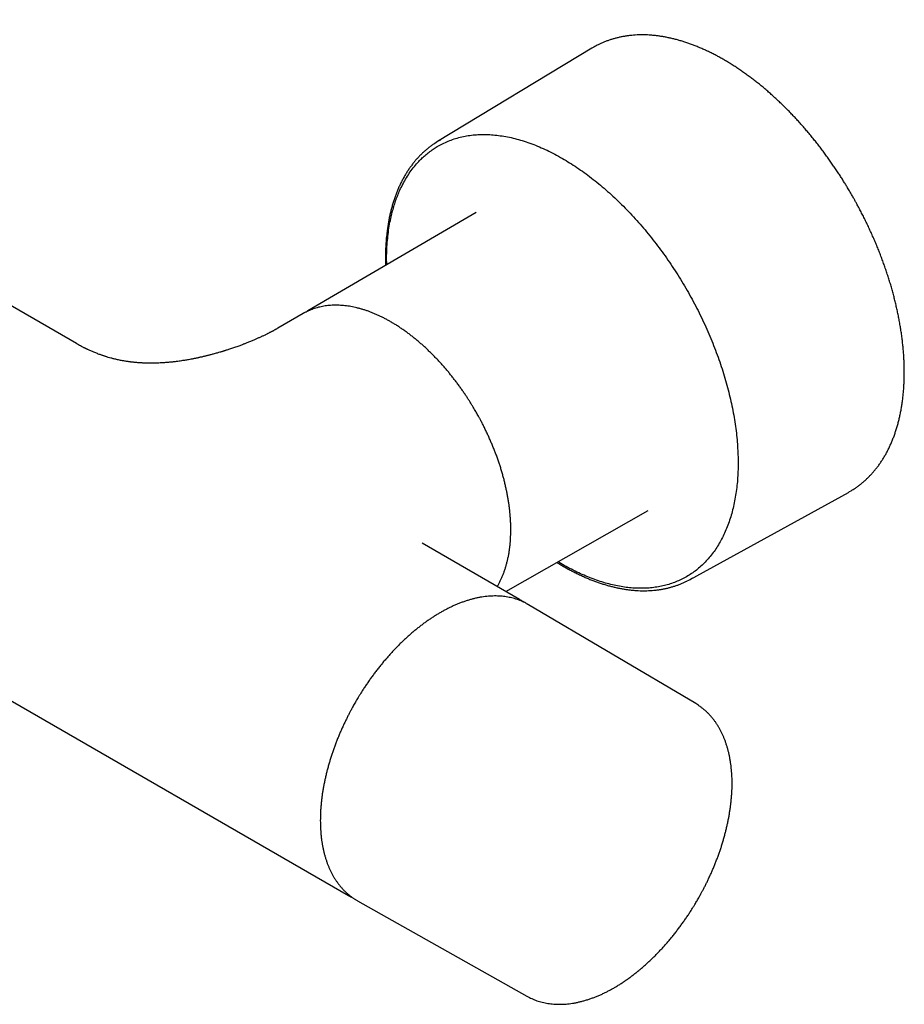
# Model space of a CAD drawing. Header units: millimetres. Extents: x 8 to 923, y 12 to 2573.
# Tile 2 of 20: x 819 to 923, y 92 to 207. Entities that reach past the tile are written whole.
import ezdxf

# ---------------------------------------------------------------- set-up
doc = ezdxf.new("R2010")
doc.units = ezdxf.units.MM

msp = doc.modelspace()

# ---------------------------------------------------------------- linework, layer by layer
at = {"color": 7, "linetype": 'Continuous', "lineweight": 30}
for p, q in [((826.12, 169.57), (760.5, 207.45)), ((886.43, 204.12), (868.36, 193.19)), ((688.67, 202.73), (857.95, 105)), ((872.87, 184.9), (853.18, 173.39)), ((852.65, 173.08), (849.68, 171.36)), ((852.86, 173.19), (852.65, 173.08)), ((853.18, 173.38), (853.18, 173.39)), ((897.92, 141.99), (916.42, 152.17)), ((876.37, 140.56), (893, 150.04)), ((877.95, 139.65), (866.56, 146.22)), ((866.57, 146.21), (866.56, 146.21)), ((882.97, 143.75), (882.48, 144.04)), ((898.56, 127.46), (879, 139.03)), ((859.01, 104.4), (878.81, 93.25))]:
    msp.add_line(p, q, dxfattribs=at)
at = {"color": 7, "linetype": 'Continuous', "lineweight": 30, "flags": 128}
for points in [[(886.76, 204.31), (886.65, 204.24), (886.43, 204.12)], [(916.42, 152.17), (916.56, 152.25), (916.74, 152.36)], [(877.92, 139.66), (877.94, 139.65), (877.95, 139.65)], [(879, 139.03), (878.94, 139.07), (878.8, 139.15)], [(857.95, 105), (857.91, 105.03), (857.91, 105.03)], [(858.8, 104.52), (858.95, 104.43), (859.01, 104.4)]]:
    msp.add_lwpolyline(points, dxfattribs=at)
at = {"color": 7, "linetype": 'Continuous', "lineweight": 30}
for centre, start, end in [((873.47, 184.75), 118.982, 123.3672), ((893.16, 150.63), 296.6358, 300.987)]:
    msp.add_arc(centre, 9.86, start, end, dxfattribs=at)
for points, knots in [([(916.79, 187.01), (916.68, 187.2), (916.53, 187.46), (916.29, 187.85), (916.09, 188.19), (915.84, 188.59), (915.58, 189.01), (915.3, 189.44), (915, 189.89), (914.69, 190.34), (914.37, 190.8), (914.05, 191.27), (913.71, 191.73), (913.37, 192.19), (913.01, 192.65), (912.66, 193.11), (912.29, 193.57), (911.92, 194.02), (911.54, 194.47), (911.16, 194.91), (910.77, 195.35), (910.38, 195.78), (909.98, 196.21), (909.58, 196.63), (909.17, 197.04), (908.76, 197.44), (908.35, 197.84), (907.93, 198.23), (907.51, 198.62), (907.09, 198.99), (906.66, 199.36), (906.23, 199.72), (905.8, 200.06), (905.36, 200.4), (904.93, 200.73), (904.49, 201.06), (904.05, 201.37), (903.61, 201.67), (903.17, 201.96), (902.73, 202.24), (902.28, 202.52), (901.84, 202.78), (901.39, 203.03), (900.95, 203.27), (900.5, 203.5), (900.06, 203.72), (899.61, 203.92), (899.17, 204.12), (898.73, 204.3), (898.29, 204.48), (897.85, 204.64), (897.41, 204.79), (896.97, 204.93), (896.53, 205.06), (896.1, 205.17), (895.66, 205.28), (895.23, 205.37), (894.81, 205.45), (894.38, 205.52), (893.96, 205.57), (893.54, 205.62), (893.12, 205.65), (892.71, 205.67), (892.3, 205.67), (891.9, 205.67), (891.5, 205.65), (891.1, 205.62), (890.71, 205.58), (890.32, 205.52), (889.93, 205.45), (889.55, 205.37), (889.18, 205.28), (888.81, 205.18), (888.45, 205.06), (888.09, 204.93), (887.73, 204.78), (887.39, 204.63), (887.07, 204.47), (886.87, 204.36), (886.78, 204.31)], [0, 0, 0, 0, 0.013949, 0.019727, 0.029305, 0.039273, 0.049981, 0.061169, 0.072731, 0.084582, 0.096662, 0.108927, 0.121344, 0.133887, 0.146535, 0.159273, 0.172089, 0.184971, 0.197911, 0.210902, 0.223938, 0.237013, 0.250124, 0.263266, 0.276437, 0.289633, 0.302852, 0.316093, 0.329352, 0.342629, 0.355921, 0.369229, 0.382549, 0.395882, 0.409226, 0.422581, 0.435946, 0.44932, 0.462702, 0.476092, 0.489489, 0.502894, 0.516305, 0.529722, 0.543145, 0.556574, 0.570008, 0.583447, 0.59689, 0.610339, 0.623791, 0.637247, 0.650708, 0.664172, 0.67764, 0.691111, 0.704586, 0.718065, 0.731547, 0.745032, 0.75852, 0.772013, 0.785509, 0.799009, 0.812514, 0.826024, 0.839539, 0.853062, 0.866591, 0.880129, 0.893678, 0.907237, 0.92081, 0.934398, 0.948003, 0.961627, 0.975272, 0.988941, 1, 1, 1, 1]), ([(862.42, 178.79), (862.42, 178.98), (862.4, 179.52), (862.42, 180.38), (862.48, 181.38), (862.58, 182.35), (862.71, 183.3), (862.88, 184.15), (863.06, 184.91), (863.25, 185.6), (863.46, 186.25), (863.7, 186.89), (863.98, 187.56), (864.32, 188.26), (864.73, 188.98), (865.17, 189.66), (865.65, 190.29), (866.12, 190.83), (866.58, 191.29), (867.02, 191.68), (867.48, 192.05), (867.96, 192.38), (868.5, 192.71), (869.11, 193.03), (869.78, 193.32), (870.48, 193.56), (871.21, 193.76), (871.95, 193.9), (872.71, 193.99), (873.48, 194.03), (874.27, 194.02), (875.08, 193.97), (875.91, 193.86), (876.76, 193.71), (877.63, 193.5), (878.5, 193.24), (879.39, 192.94), (880.28, 192.58), (881.17, 192.18), (882.07, 191.73), (882.67, 191.39), (882.97, 191.22)], [0, 0, 0, 0, 0.014831, 0.042198, 0.069499, 0.096787, 0.124113, 0.151629, 0.173294, 0.194929, 0.21656, 0.238212, 0.259912, 0.287834, 0.315773, 0.343866, 0.37198, 0.399921, 0.421699, 0.443447, 0.46519, 0.486955, 0.508769, 0.536172, 0.563519, 0.590861, 0.61825, 0.645653, 0.672463, 0.699237, 0.726027, 0.752879, 0.780381, 0.807815, 0.835234, 0.862691, 0.89043, 0.91781, 0.945163, 0.972542, 1, 1, 1, 1]), ([(868.03, 192.98), (867.96, 192.93), (867.79, 192.81), (867.51, 192.61), (867.21, 192.38), (866.91, 192.13), (866.62, 191.87), (866.34, 191.59), (866.07, 191.31), (865.8, 191.01), (865.55, 190.7), (865.3, 190.37), (865.06, 190.04), (864.83, 189.69), (864.6, 189.33), (864.39, 188.96), (864.19, 188.58), (863.99, 188.19), (863.81, 187.78), (863.63, 187.37), (863.47, 186.94), (863.31, 186.51), (863.17, 186.06), (863.04, 185.6), (862.91, 185.14), (862.8, 184.66), (862.7, 184.18), (862.61, 183.68), (862.53, 183.18), (862.46, 182.67), (862.4, 182.15), (862.35, 181.63), (862.31, 181.09), (862.29, 180.55), (862.27, 180), (862.27, 179.45), (862.27, 179.02), (862.28, 178.77), (862.29, 178.71)], [0, 0, 0, 0, 0.018147, 0.045688, 0.0733, 0.100987, 0.128751, 0.156596, 0.184522, 0.21253, 0.24062, 0.268793, 0.297046, 0.325377, 0.353785, 0.382265, 0.410815, 0.43943, 0.468107, 0.496841, 0.525628, 0.554464, 0.583345, 0.612267, 0.641225, 0.670217, 0.699239, 0.728288, 0.757362, 0.786458, 0.815575, 0.84471, 0.873863, 0.903032, 0.932217, 0.961418, 0.990633, 1, 1, 1, 1]), ([(882.97, 191.22), (883.25, 191.06), (883.82, 190.72), (884.67, 190.17), (885.52, 189.57), (886.37, 188.94), (887.22, 188.27), (888.05, 187.56), (888.88, 186.81), (889.7, 186.03), (890.51, 185.23), (891.29, 184.39), (892.07, 183.53), (892.57, 182.93), (892.82, 182.63)], [0, 0, 0, 0, 0.083022, 0.165981, 0.24902, 0.332688, 0.416299, 0.5, 0.583668, 0.667279, 0.75098, 0.834002, 0.916961, 1, 1, 1, 1]), ([(916.75, 152.37), (916.78, 152.38), (916.92, 152.46), (917.16, 152.62), (917.48, 152.84), (917.79, 153.07), (918.09, 153.31), (918.38, 153.57), (918.67, 153.84), (918.95, 154.12), (919.22, 154.41), (919.48, 154.72), (919.74, 155.03), (919.99, 155.36), (920.23, 155.71), (920.46, 156.06), (920.68, 156.43), (920.89, 156.8), (921.09, 157.19), (921.28, 157.59), (921.46, 158), (921.64, 158.42), (921.8, 158.86), (921.95, 159.3), (922.09, 159.75), (922.23, 160.21), (922.35, 160.69), (922.46, 161.17), (922.56, 161.66), (922.65, 162.16), (922.72, 162.66), (922.79, 163.18), (922.85, 163.7), (922.89, 164.23), (922.93, 164.77), (922.95, 165.32), (922.96, 165.87), (922.96, 166.43), (922.95, 167), (922.93, 167.57), (922.9, 168.15), (922.86, 168.73), (922.8, 169.32), (922.74, 169.91), (922.66, 170.51), (922.58, 171.09), (922.48, 171.68), (922.38, 172.24), (922.27, 172.81), (922.16, 173.37), (922.03, 173.92), (921.9, 174.48), (921.76, 175.03), (921.61, 175.59), (921.45, 176.15), (921.29, 176.71), (921.12, 177.27), (920.93, 177.83), (920.74, 178.39), (920.55, 178.95), (920.34, 179.51), (920.13, 180.07), (919.91, 180.62), (919.68, 181.18), (919.44, 181.73), (919.2, 182.29), (918.95, 182.83), (918.7, 183.38), (918.44, 183.92), (918.18, 184.45), (917.91, 184.96), (917.65, 185.46), (917.43, 185.88), (917.22, 186.25), (917.02, 186.62), (916.87, 186.87), (916.79, 187.01)], [0, 0, 0, 0, 0.003403, 0.017153, 0.030936, 0.044753, 0.058606, 0.072496, 0.086425, 0.100394, 0.114404, 0.128454, 0.142544, 0.156675, 0.170845, 0.185053, 0.199298, 0.213578, 0.227892, 0.242238, 0.256612, 0.271015, 0.285443, 0.299894, 0.314366, 0.328858, 0.343368, 0.357893, 0.372433, 0.386986, 0.401551, 0.416126, 0.430712, 0.445306, 0.459909, 0.47452, 0.489138, 0.503764, 0.518398, 0.533039, 0.547688, 0.562346, 0.577014, 0.591691, 0.60638, 0.621081, 0.634278, 0.648965, 0.662158, 0.675349, 0.688537, 0.701722, 0.714905, 0.728084, 0.74126, 0.754431, 0.767599, 0.780761, 0.793918, 0.807068, 0.820211, 0.833345, 0.846467, 0.859576, 0.872666, 0.885733, 0.898767, 0.911753, 0.924667, 0.937461, 0.950033, 0.962119, 0.973208, 0.981053, 0.989577, 1, 1, 1, 1]), ([(892.82, 182.63), (893.07, 182.33), (893.56, 181.72), (894.28, 180.78), (894.98, 179.83), (895.66, 178.84), (896.31, 177.85), (896.95, 176.83), (897.56, 175.79), (898.14, 174.75), (898.7, 173.69), (899.24, 172.62), (899.74, 171.54), (900.22, 170.45), (900.66, 169.36), (901.08, 168.27), (901.47, 167.17), (901.82, 166.08), (902.14, 164.98), (902.43, 163.89), (902.69, 162.81), (902.91, 161.74), (903.1, 160.67), (903.26, 159.62), (903.38, 158.58), (903.46, 157.56), (903.51, 156.55), (903.53, 155.56), (903.51, 154.59), (903.46, 153.65), (903.37, 152.72), (903.24, 151.82), (903.08, 150.95), (902.89, 150.11), (902.66, 149.3), (902.4, 148.51), (902.11, 147.76), (901.78, 147.05), (901.42, 146.37), (901.04, 145.72), (900.61, 145.11), (900.16, 144.54), (899.68, 144.01), (899.18, 143.52), (898.64, 143.07), (898.08, 142.66), (897.49, 142.29), (896.88, 141.97), (896.24, 141.69), (895.58, 141.45), (894.9, 141.26), (894.2, 141.11), (893.48, 141.01), (892.74, 140.95), (891.99, 140.94), (891.21, 140.97), (890.43, 141.05), (889.63, 141.18), (888.83, 141.34), (888.01, 141.56), (887.18, 141.81), (886.35, 142.11), (885.51, 142.46), (884.66, 142.84), (883.82, 143.27), (883.25, 143.59), (882.97, 143.75)], [0, 0, 0, 0, 0.015623, 0.03125, 0.046871, 0.0625, 0.078121, 0.09375, 0.109371, 0.125, 0.140621, 0.15625, 0.171871, 0.1875, 0.203121, 0.21875, 0.234371, 0.25, 0.265621, 0.28125, 0.296871, 0.3125, 0.328121, 0.34375, 0.359371, 0.375, 0.390621, 0.40625, 0.421871, 0.4375, 0.453121, 0.46875, 0.484371, 0.5, 0.515621, 0.53125, 0.546871, 0.5625, 0.578121, 0.59375, 0.609371, 0.625, 0.640621, 0.65625, 0.671871, 0.6875, 0.703121, 0.71875, 0.734371, 0.75, 0.765621, 0.78125, 0.796871, 0.8125, 0.828121, 0.84375, 0.859371, 0.875, 0.890621, 0.90625, 0.921871, 0.9375, 0.953121, 0.96875, 0.984373, 1, 1, 1, 1]), ([(872.83, 161.64), (872.74, 161.8), (872.61, 162.02), (872.41, 162.35), (872.24, 162.62), (872.03, 162.95), (871.81, 163.29), (871.58, 163.64), (871.33, 164), (871.08, 164.37), (870.81, 164.74), (870.54, 165.11), (870.25, 165.48), (869.96, 165.84), (869.67, 166.21), (869.36, 166.57), (869.06, 166.92), (868.74, 167.27), (868.43, 167.62), (868.1, 167.96), (867.77, 168.29), (867.44, 168.62), (867.11, 168.94), (866.77, 169.25), (866.43, 169.56), (866.08, 169.86), (865.73, 170.14), (865.38, 170.42), (865.03, 170.7), (864.68, 170.96), (864.32, 171.21), (863.96, 171.45), (863.6, 171.69), (863.24, 171.91), (862.88, 172.12), (862.52, 172.33), (862.16, 172.52), (861.8, 172.7), (861.44, 172.87), (861.08, 173.03), (860.72, 173.18), (860.36, 173.32), (860, 173.44), (859.64, 173.56), (859.28, 173.66), (858.93, 173.75), (858.58, 173.83), (858.23, 173.9), (857.88, 173.96), (857.54, 174), (857.19, 174.03), (856.85, 174.05), (856.52, 174.06), (856.19, 174.06), (855.86, 174.04), (855.54, 174.01), (855.22, 173.97), (854.9, 173.91), (854.59, 173.85), (854.28, 173.77), (853.98, 173.68), (853.69, 173.57), (853.4, 173.45), (853.12, 173.33), (852.95, 173.24), (852.87, 173.2)], [0, 0, 0, 0, 0.018066, 0.02525, 0.037195, 0.049581, 0.062859, 0.076712, 0.091014, 0.105664, 0.120589, 0.135736, 0.151064, 0.166542, 0.182147, 0.197859, 0.213662, 0.229544, 0.245494, 0.261504, 0.277566, 0.293676, 0.309826, 0.326013, 0.342233, 0.358482, 0.374758, 0.391059, 0.407381, 0.423724, 0.440085, 0.456462, 0.472856, 0.489263, 0.505684, 0.522117, 0.538562, 0.555017, 0.571482, 0.587956, 0.604438, 0.620928, 0.637425, 0.653928, 0.670437, 0.686951, 0.703469, 0.719992, 0.736518, 0.753048, 0.76958, 0.786116, 0.802656, 0.819199, 0.835746, 0.8523, 0.868862, 0.885433, 0.902017, 0.918618, 0.935239, 0.951884, 0.96856, 0.98527, 1, 1, 1, 1]), ([(853.18, 173.39), (853.15, 173.37), (853.07, 173.32), (852.99, 173.27), (852.94, 173.23), (852.93, 173.23)], [0, 0, 0, 0, 0.39271, 0.86901, 1, 1, 1, 1]), ([(849.68, 171.36), (849.63, 171.33), (849.53, 171.28), (849.39, 171.2), (849.27, 171.13), (849.17, 171.08), (849.09, 171.03), (849.01, 170.99), (848.93, 170.95), (848.84, 170.9), (848.73, 170.85), (848.62, 170.79), (848.53, 170.75), (848.44, 170.7), (848.32, 170.64), (848.18, 170.57), (848.02, 170.49), (847.86, 170.42), (847.72, 170.35), (847.58, 170.29), (847.43, 170.22), (847.27, 170.15), (847.11, 170.08), (846.94, 170.01), (846.77, 169.93), (846.58, 169.85), (846.37, 169.77), (846.17, 169.69), (846, 169.62), (845.85, 169.56), (845.71, 169.51), (845.57, 169.45), (845.41, 169.39), (845.21, 169.32), (844.99, 169.24), (844.75, 169.15), (844.5, 169.06), (844.26, 168.98), (844.03, 168.91), (843.83, 168.84), (843.66, 168.79), (843.53, 168.75), (843.44, 168.72), (843.37, 168.7), (843.32, 168.68), (843.26, 168.66), (843.18, 168.63), (843.05, 168.6), (842.85, 168.54), (842.61, 168.47), (842.36, 168.4), (842.14, 168.34), (841.95, 168.29), (841.78, 168.24), (841.62, 168.2), (841.46, 168.16), (841.3, 168.12), (841.14, 168.08), (840.96, 168.04), (840.78, 168), (840.62, 167.96), (840.46, 167.93), (840.32, 167.89), (840.19, 167.87), (840.07, 167.84), (839.95, 167.82), (839.81, 167.79), (839.61, 167.75), (839.38, 167.71), (839.13, 167.66), (838.9, 167.62), (838.66, 167.59), (838.4, 167.55), (838.12, 167.51), (837.83, 167.47), (837.57, 167.44), (837.34, 167.41), (837.13, 167.39), (836.92, 167.37), (836.73, 167.35), (836.53, 167.34), (836.3, 167.32), (836.04, 167.31), (835.77, 167.29), (835.51, 167.28), (835.25, 167.28), (835.03, 167.27), (834.84, 167.27), (834.66, 167.28), (834.48, 167.28), (834.29, 167.28), (834.11, 167.29), (833.96, 167.29), (833.8, 167.3), (833.64, 167.31), (833.47, 167.32), (833.29, 167.33), (833.1, 167.35), (832.9, 167.37), (832.73, 167.39), (832.6, 167.4), (832.51, 167.41), (832.43, 167.42), (832.35, 167.43), (832.25, 167.45), (832.12, 167.47), (831.96, 167.49), (831.78, 167.52), (831.59, 167.55), (831.31, 167.6), (830.95, 167.68), (830.53, 167.77), (830.17, 167.87), (829.9, 167.94), (829.7, 168), (829.58, 168.04), (829.46, 168.08), (829.34, 168.12), (829.22, 168.16), (829.1, 168.2), (828.96, 168.25), (828.78, 168.31), (828.58, 168.39), (828.38, 168.47), (828.18, 168.55), (827.99, 168.63), (827.8, 168.71), (827.63, 168.79), (827.49, 168.85), (827.39, 168.9), (827.33, 168.93), (827.28, 168.95), (827.23, 168.98), (827.19, 168.99), (827.15, 169.01), (827.09, 169.04), (826.99, 169.09), (826.86, 169.16), (826.69, 169.25), (826.48, 169.36), (826.29, 169.47), (826.17, 169.54), (826.12, 169.57)], [0, 0, 0, 0, 0.0108163, 0.0200644, 0.0277457, 0.0340093, 0.039454, 0.0441422, 0.0485786, 0.0545048, 0.0615665, 0.0682634, 0.073612, 0.0779617, 0.0847138, 0.0933297, 0.1027741, 0.1113276, 0.1193019, 0.1267693, 0.1343649, 0.1427114, 0.1509891, 0.1591877, 0.1677997, 0.1770954, 0.1870795, 0.1969646, 0.2055298, 0.2120796, 0.2176317, 0.2237806, 0.2311305, 0.2396849, 0.2494469, 0.2604191, 0.2704656, 0.28119, 0.2910076, 0.2995122, 0.3067015, 0.312574, 0.3157864, 0.3184011, 0.3204181, 0.3222806, 0.3256912, 0.3308168, 0.3375214, 0.3491118, 0.3591477, 0.3676329, 0.3747527, 0.3813751, 0.3876136, 0.3936183, 0.3990472, 0.4057721, 0.4125792, 0.4191188, 0.4253919, 0.4313153, 0.4365517, 0.4414806, 0.445554, 0.4498306, 0.4549941, 0.4609245, 0.4710082, 0.4803199, 0.4881545, 0.4964317, 0.50552, 0.5159482, 0.5270119, 0.5361492, 0.5432852, 0.5514401, 0.558616, 0.5646984, 0.5717154, 0.5798632, 0.589015, 0.5985889, 0.6079968, 0.6171334, 0.6250598, 0.6316292, 0.6370916, 0.6441464, 0.651062, 0.6572212, 0.662636, 0.6679541, 0.6736004, 0.6801911, 0.6870252, 0.694076, 0.7013621, 0.7080761, 0.7124629, 0.7157516, 0.718162, 0.7211135, 0.7248639, 0.7294146, 0.7358085, 0.7430762, 0.7502203, 0.7571346, 0.7758443, 0.7926369, 0.8076646, 0.8213776, 0.8271109, 0.8325786, 0.8377794, 0.8429001, 0.8480836, 0.8533308, 0.859402, 0.8673512, 0.8768468, 0.8863438, 0.8956848, 0.9048676, 0.9138893, 0.9227003, 0.9303986, 0.9341345, 0.937382, 0.9401366, 0.9423949, 0.9441536, 0.9457655, 0.9485737, 0.9535392, 0.9603482, 0.9690361, 0.979649, 0.9922452, 1, 1, 1, 1]), ([(875.34, 141.15), (875.38, 141.21), (875.48, 141.37), (875.62, 141.64), (875.78, 141.97), (875.94, 142.31), (876.08, 142.66), (876.21, 143.02), (876.33, 143.39), (876.44, 143.78), (876.54, 144.17), (876.63, 144.57), (876.71, 144.98), (876.77, 145.39), (876.83, 145.8), (876.87, 146.2), (876.9, 146.61), (876.92, 147.02), (876.93, 147.42), (876.94, 147.84), (876.93, 148.25), (876.92, 148.68), (876.89, 149.1), (876.86, 149.53), (876.82, 149.97), (876.77, 150.4), (876.71, 150.84), (876.64, 151.29), (876.56, 151.73), (876.48, 152.18), (876.38, 152.63), (876.28, 153.09), (876.17, 153.54), (876.05, 154), (875.92, 154.45), (875.79, 154.91), (875.64, 155.37), (875.49, 155.82), (875.33, 156.28), (875.16, 156.74), (874.98, 157.19), (874.8, 157.64), (874.61, 158.09), (874.41, 158.54), (874.21, 158.98), (874, 159.42), (873.79, 159.85), (873.59, 160.26), (873.4, 160.62), (873.23, 160.93), (873.05, 161.26), (872.91, 161.49), (872.83, 161.64)], [0, 0, 0, 0, 0.012584, 0.03443, 0.056359, 0.078365, 0.100442, 0.122584, 0.144785, 0.167038, 0.189338, 0.211679, 0.234056, 0.256466, 0.276597, 0.298996, 0.319131, 0.339266, 0.359401, 0.379533, 0.399663, 0.419789, 0.439911, 0.460029, 0.480142, 0.50025, 0.520353, 0.54045, 0.560541, 0.580626, 0.600703, 0.620774, 0.640836, 0.66089, 0.680934, 0.700967, 0.720987, 0.740994, 0.760983, 0.780951, 0.800892, 0.820799, 0.840659, 0.860453, 0.880148, 0.899683, 0.918935, 0.937595, 0.954655, 0.96793, 0.980423, 1, 1, 1, 1]), ([(882.34, 143.97), (882.48, 143.88), (882.77, 143.7), (883.21, 143.45), (883.65, 143.2), (884.09, 142.97), (884.53, 142.74), (884.98, 142.53), (885.42, 142.32), (885.86, 142.13), (886.3, 141.95), (886.74, 141.78), (887.17, 141.63), (887.61, 141.48), (888.04, 141.35), (888.48, 141.22), (888.91, 141.11), (889.33, 141.02), (889.76, 140.93), (890.18, 140.85), (890.6, 140.79), (891.02, 140.74), (891.44, 140.7), (891.85, 140.68), (892.26, 140.66), (892.66, 140.66), (893.06, 140.67), (893.46, 140.69), (893.85, 140.73), (894.24, 140.78), (894.62, 140.84), (895, 140.91), (895.38, 141), (895.75, 141.1), (896.11, 141.21), (896.47, 141.33), (896.82, 141.47), (897.17, 141.61), (897.42, 141.73), (897.55, 141.8), (897.57, 141.81)], [0, 0, 0, 0, 0.026024, 0.052763, 0.079515, 0.106279, 0.133055, 0.159842, 0.186639, 0.213447, 0.240263, 0.267089, 0.293923, 0.320765, 0.347615, 0.374473, 0.401338, 0.42821, 0.455089, 0.481974, 0.508867, 0.535766, 0.562673, 0.589586, 0.616508, 0.643438, 0.670378, 0.697328, 0.72429, 0.751266, 0.778258, 0.805269, 0.832301, 0.859357, 0.886442, 0.913558, 0.940711, 0.967905, 0.995145, 1, 1, 1, 1]), ([(878.79, 139.15), (878.72, 139.19), (878.55, 139.28), (878.28, 139.41), (877.99, 139.53), (877.69, 139.64), (877.38, 139.74), (877.07, 139.82), (876.74, 139.89), (876.41, 139.95), (876.08, 140), (875.73, 140.03), (875.39, 140.05), (875.03, 140.05), (874.67, 140.04), (874.31, 140.02), (873.94, 139.98), (873.56, 139.93), (873.18, 139.86), (872.8, 139.78), (872.41, 139.68), (872.02, 139.57), (871.63, 139.45), (871.24, 139.31), (870.86, 139.17), (870.47, 139.01), (870.1, 138.84), (869.73, 138.66), (869.37, 138.48), (869.01, 138.29), (868.65, 138.08), (868.29, 137.87), (867.93, 137.65), (867.58, 137.41), (867.22, 137.17), (866.86, 136.92), (866.51, 136.65), (866.16, 136.38), (865.81, 136.1), (865.46, 135.81), (865.12, 135.51), (864.77, 135.2), (864.43, 134.89), (864.09, 134.56), (863.76, 134.23), (863.43, 133.89), (863.1, 133.55), (862.78, 133.19), (862.46, 132.83), (862.14, 132.47), (861.83, 132.09), (861.53, 131.71), (861.23, 131.33), (860.93, 130.94), (860.64, 130.54), (860.36, 130.15), (860.09, 129.75), (859.82, 129.35), (859.57, 128.97), (859.36, 128.63), (859.17, 128.32), (858.97, 128), (858.84, 127.77), (858.76, 127.63)], [0, 0, 0, 0, 0.013369, 0.030208, 0.047109, 0.064077, 0.081116, 0.09823, 0.115421, 0.13269, 0.150039, 0.167466, 0.18497, 0.202548, 0.220196, 0.237912, 0.25569, 0.273526, 0.291413, 0.309348, 0.327326, 0.345341, 0.36339, 0.381468, 0.399572, 0.415835, 0.43393, 0.450196, 0.466462, 0.482728, 0.498992, 0.515253, 0.531512, 0.547768, 0.56402, 0.580268, 0.596512, 0.612752, 0.628988, 0.645218, 0.661443, 0.677663, 0.693876, 0.710084, 0.726284, 0.742476, 0.75866, 0.774833, 0.790995, 0.807143, 0.823274, 0.839383, 0.855464, 0.871507, 0.887497, 0.903406, 0.919185, 0.934733, 0.949797, 0.963545, 0.974218, 0.984327, 1, 1, 1, 1]), ([(878.44, 139.33), (878.38, 139.37), (878.22, 139.49), (878.04, 139.59), (877.92, 139.66)], [0, 0, 0, 0, 0.351543, 1, 1, 1, 1]), ([(858.76, 127.63), (858.67, 127.47), (858.54, 127.24), (858.35, 126.91), (858.2, 126.63), (858.02, 126.28), (857.84, 125.92), (857.65, 125.54), (857.46, 125.15), (857.27, 124.74), (857.08, 124.33), (856.9, 123.91), (856.72, 123.48), (856.55, 123.04), (856.38, 122.61), (856.22, 122.16), (856.07, 121.72), (855.92, 121.27), (855.78, 120.82), (855.65, 120.37), (855.52, 119.92), (855.4, 119.47), (855.3, 119.02), (855.19, 118.57), (855.1, 118.12), (855.02, 117.68), (854.94, 117.23), (854.87, 116.79), (854.82, 116.35), (854.77, 115.91), (854.73, 115.47), (854.69, 115.04), (854.67, 114.62), (854.66, 114.19), (854.65, 113.77), (854.66, 113.36), (854.67, 112.95), (854.7, 112.55), (854.73, 112.15), (854.77, 111.75), (854.82, 111.37), (854.88, 110.99), (854.95, 110.61), (855.03, 110.25), (855.12, 109.89), (855.22, 109.54), (855.33, 109.19), (855.44, 108.85), (855.57, 108.52), (855.7, 108.2), (855.85, 107.89), (856, 107.59), (856.16, 107.29), (856.33, 107.01), (856.51, 106.73), (856.7, 106.47), (856.89, 106.21), (857.1, 105.97), (857.31, 105.73), (857.53, 105.51), (857.76, 105.29), (858, 105.09), (858.25, 104.89), (858.5, 104.71), (858.68, 104.59), (858.78, 104.53), (858.79, 104.53)], [0, 0, 0, 0, 0.018003, 0.025161, 0.037064, 0.049407, 0.062638, 0.076443, 0.090695, 0.105293, 0.120166, 0.135259, 0.150534, 0.165958, 0.181508, 0.197164, 0.212912, 0.228738, 0.244633, 0.260586, 0.276593, 0.292645, 0.308739, 0.324869, 0.341032, 0.357225, 0.373444, 0.389687, 0.405952, 0.422237, 0.438541, 0.454861, 0.471197, 0.487547, 0.50391, 0.520285, 0.536672, 0.55307, 0.569477, 0.585893, 0.602317, 0.618749, 0.635188, 0.651633, 0.668084, 0.68454, 0.701001, 0.717465, 0.733934, 0.750405, 0.76688, 0.783358, 0.799839, 0.816324, 0.832814, 0.849309, 0.865813, 0.882326, 0.898852, 0.915395, 0.931957, 0.948544, 0.965161, 0.981814, 0.998507, 1, 1, 1, 1]), ([(898.79, 104.52), (898.88, 104.68), (899, 104.91), (899.19, 105.24), (899.34, 105.52), (899.52, 105.86), (899.7, 106.22), (899.89, 106.6), (900.07, 106.99), (900.26, 107.39), (900.45, 107.8), (900.63, 108.22), (900.8, 108.65), (900.97, 109.08), (901.14, 109.52), (901.3, 109.96), (901.45, 110.4), (901.6, 110.84), (901.73, 111.29), (901.86, 111.74), (901.99, 112.19), (902.1, 112.63), (902.21, 113.08), (902.31, 113.53), (902.4, 113.98), (902.48, 114.42), (902.55, 114.87), (902.62, 115.31), (902.67, 115.75), (902.72, 116.18), (902.76, 116.61), (902.79, 117.04), (902.81, 117.47), (902.82, 117.89), (902.82, 118.31), (902.81, 118.72), (902.79, 119.13), (902.76, 119.53), (902.73, 119.93), (902.68, 120.32), (902.62, 120.71), (902.56, 121.09), (902.48, 121.46), (902.4, 121.82), (902.31, 122.18), (902.2, 122.53), (902.09, 122.88), (901.97, 123.21), (901.84, 123.54), (901.7, 123.86), (901.55, 124.17), (901.39, 124.47), (901.22, 124.76), (901.05, 125.04), (900.86, 125.32), (900.67, 125.58), (900.46, 125.83), (900.25, 126.08), (900.03, 126.31), (899.81, 126.53), (899.57, 126.74), (899.32, 126.94), (899.07, 127.13), (898.82, 127.31), (898.64, 127.41), (898.56, 127.46)], [0, 0, 0, 0, 0.017993, 0.025175, 0.037114, 0.049497, 0.062774, 0.076629, 0.090934, 0.105587, 0.120516, 0.135668, 0.151002, 0.166487, 0.1821, 0.19782, 0.213633, 0.229525, 0.245487, 0.26151, 0.277587, 0.293712, 0.309879, 0.326085, 0.342325, 0.358597, 0.374896, 0.391222, 0.407571, 0.423943, 0.440334, 0.456743, 0.47317, 0.489612, 0.506068, 0.522538, 0.53902, 0.555512, 0.572014, 0.588524, 0.60504, 0.621562, 0.638088, 0.654617, 0.671146, 0.687675, 0.704201, 0.720723, 0.73724, 0.753749, 0.770251, 0.786743, 0.803226, 0.819698, 0.836161, 0.852616, 0.869065, 0.885509, 0.901953, 0.918402, 0.93486, 0.951333, 0.967829, 0.984355, 1, 1, 1, 1]), ([(857.91, 105.03), (857.97, 104.99), (858.11, 104.92), (858.29, 104.82), (858.42, 104.76), (858.47, 104.74)], [0, 0, 0, 0, 0.320257, 0.730631, 1, 1, 1, 1]), ([(878.8, 93.25), (878.86, 93.22), (879, 93.14), (879.25, 93.02), (879.54, 92.89), (879.84, 92.77), (880.15, 92.66), (880.46, 92.57), (880.78, 92.49), (881.11, 92.42), (881.44, 92.37), (881.79, 92.33), (882.13, 92.31), (882.49, 92.29), (882.85, 92.29), (883.21, 92.31), (883.58, 92.34), (883.96, 92.39), (884.33, 92.44), (884.72, 92.52), (885.1, 92.61), (885.49, 92.71), (885.89, 92.83), (886.28, 92.96), (886.67, 93.1), (887.05, 93.25), (887.42, 93.41), (887.8, 93.58), (888.16, 93.76), (888.52, 93.95), (888.88, 94.15), (889.24, 94.35), (889.59, 94.57), (889.95, 94.8), (890.31, 95.04), (890.66, 95.29), (891.02, 95.55), (891.37, 95.82), (891.72, 96.09), (892.07, 96.38), (892.41, 96.67), (892.76, 96.98), (893.1, 97.29), (893.43, 97.61), (893.77, 97.93), (894.1, 98.27), (894.42, 98.61), (894.75, 98.96), (895.07, 99.32), (895.38, 99.68), (895.69, 100.05), (896, 100.43), (896.3, 100.81), (896.59, 101.2), (896.88, 101.59), (897.16, 101.98), (897.44, 102.38), (897.7, 102.77), (897.95, 103.15), (898.17, 103.5), (898.36, 103.81), (898.56, 104.14), (898.7, 104.38), (898.79, 104.52)], [0, 0, 0, 0, 0.009778, 0.026437, 0.043154, 0.059938, 0.076796, 0.093734, 0.110757, 0.127869, 0.145074, 0.162372, 0.179765, 0.197252, 0.214828, 0.232493, 0.250239, 0.268064, 0.28596, 0.303921, 0.321941, 0.340014, 0.358134, 0.376295, 0.394491, 0.410851, 0.429053, 0.445421, 0.461791, 0.478161, 0.49453, 0.510896, 0.527259, 0.543618, 0.559972, 0.57632, 0.592664, 0.609001, 0.625332, 0.641656, 0.657974, 0.674284, 0.690586, 0.706881, 0.723167, 0.739443, 0.75571, 0.771965, 0.788207, 0.804434, 0.820644, 0.836831, 0.85299, 0.869111, 0.88518, 0.901171, 0.917039, 0.93269, 0.947899, 0.961952, 0.97309, 0.983123, 1, 1, 1, 1])]:
    msp.add_open_spline(points, degree=3, knots=knots, dxfattribs=at)

doc.saveas('drawing.dxf')
